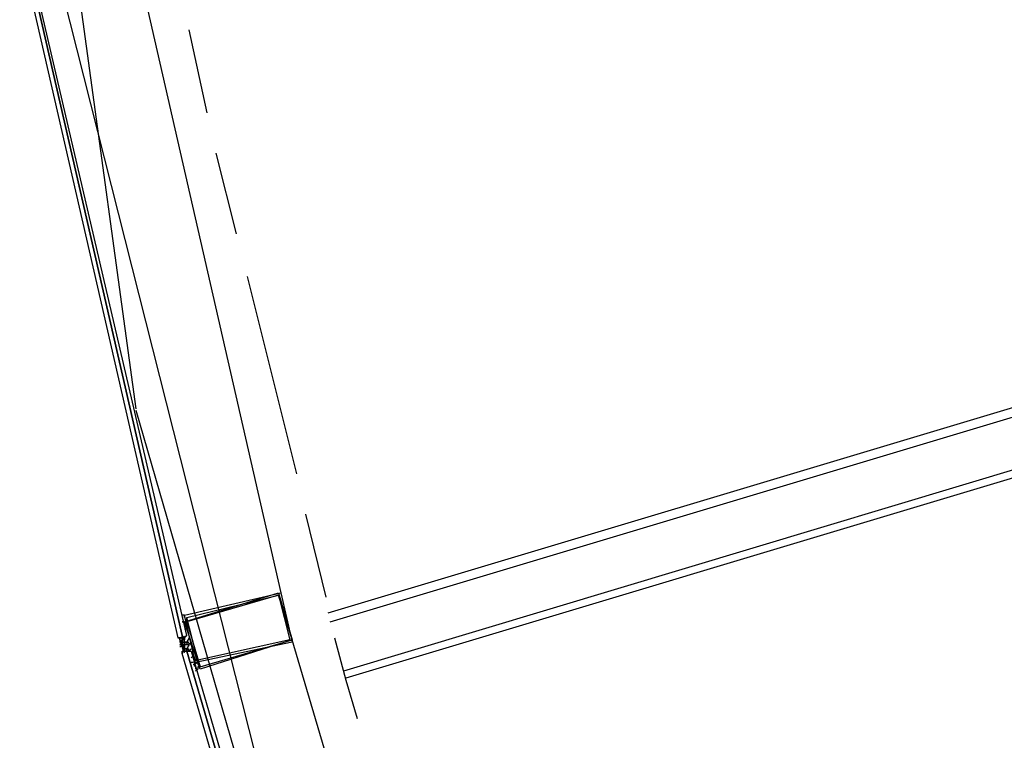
# Model space of a CAD drawing. Header units: feet. Extents: x -79 to 198, y -22 to 181.
# Tile 41 of 203: x 14.38 to 20.24, y 46.53 to 50.81. Entities that reach past the tile are written whole.
import ezdxf

# ---------------------------------------------------------------- set-up
doc = ezdxf.new("R2010")
doc.units = ezdxf.units.FT
doc.layers.add('A-AREA-COMUN', color=252, linetype='CONTINUOUS')
doc.layers.add('A-LINEA', color=7, linetype='CONTINUOUS')

msp = doc.modelspace()

# ---------------------------------------------------------------- linework, layer by layer
at = {"layer": 'A-AREA-COMUN'}
msp.add_lwpolyline([(13.952, 54.4889), (14.432, 51.7689), (16.48, 43.68), (16.72, 43.52), (16.72, 42.9156), (17.84, 39.7156), (18.048, 39.68), (18.08, 39.04), (19.392, 36), (20.16, 36), (20.288, 35.52), (20.56, 35.4844), (20.608, 34.8444), (20.832, 34.8444), (20.992, 34.5244), (23.2, 35.8044), (24.32, 35.8044), (26.592, 35.1644)], dxfattribs=at)
at = {"layer": 'A-LINEA'}
for p, q in [((13.4295, 60.4861), (15.0699, 48.4987)), ((15.1067, 51.0178), (15.9333, 47.4044)), ((15.3867, 50.7511), (15.4933, 50.2578)), ((26.8, 50.4578), (16.2133, 47.2844)), ((16.2267, 47.2311), (26.8, 50.4044)), ((26.8133, 50.0978), (16.3067, 46.9378)), ((15.5467, 50.0178), (15.6667, 49.5378)), ((26.8133, 50.0444), (16.32, 46.8978)), ((15.07, 48.4907), (17.1689, 41.2494)), ((16.08, 47.8711), (16.2, 47.3778)), ((15.3467, 47.2044), (15.3467, 47.2044)), ((15.3467, 47.2044), (15.3467, 47.2044)), ((15.36, 47.1511), (15.36, 47.1511)), ((15.36, 47.1511), (15.36, 47.1511)), ((15.3733, 47.1511), (15.3733, 47.1511)), ((15.3733, 47.1511), (15.3733, 47.1511)), ((15.3733, 47.1511), (15.3733, 47.1511)), ((15.3733, 47.1511), (15.3733, 47.1511)), ((15.3461, 47.0812), (15.3331, 47.1377)), ((15.3467, 47.1378), (15.3333, 47.1378)), ((15.3333, 47.1244), (15.3333, 47.1378)), ((15.3333, 47.1378), (15.3333, 47.1378)), ((15.3333, 47.1378), (15.3333, 47.1378)), ((15.3333, 47.1378), (15.3333, 47.1378)), ((15.3333, 47.1378), (15.3333, 47.1378)), ((15.3333, 47.1378), (15.3333, 47.1378)), ((15.3333, 47.1378), (15.3333, 47.1378)), ((15.3333, 47.1378), (15.3333, 47.1378)), ((15.3333, 47.1378), (15.3333, 47.1378)), ((15.3333, 47.1378), (15.3333, 47.1378)), ((15.3333, 47.1378), (15.3333, 47.1378)), ((15.3467, 47.1378), (15.3333, 47.1378)), ((15.3467, 47.1378), (15.3333, 47.1378)), ((15.3333, 47.1378), (15.3333, 47.1378)), ((15.3333, 47.1378), (15.3333, 47.1378)), ((15.3333, 47.1378), (15.3333, 47.1378)), ((15.3333, 47.1378), (15.3333, 47.1378)), ((15.3333, 47.1378), (15.3333, 47.1378)), ((15.3333, 47.1378), (15.3333, 47.1378)), ((15.3333, 47.1244), (15.3333, 47.1244)), ((15.3333, 47.1244), (15.3333, 47.1244)), ((15.3333, 47.1244), (15.3333, 47.1244)), ((15.3333, 47.1244), (15.3333, 47.1244)), ((15.3333, 47.1244), (15.3333, 47.1244)), ((15.3333, 47.1244), (15.3333, 47.1244)), ((15.3333, 47.1244), (15.3333, 47.1244)), ((15.3333, 47.1244), (15.3333, 47.1111)), ((15.3333, 47.1244), (15.3333, 47.1244)), ((15.3467, 47.1244), (15.3333, 47.1111)), ((15.3467, 47.1111), (15.3333, 47.1111)), ((15.3333, 47.1111), (15.3333, 47.1111)), ((15.3333, 47.1111), (15.3333, 47.1111)), ((15.3333, 47.1111), (15.3333, 47.1111)), ((15.3333, 47.1111), (15.3333, 47.1111)), ((15.3333, 47.1111), (15.3467, 47.1111)), ((15.3333, 47.1111), (15.3333, 47.1111)), ((15.3333, 47.1111), (15.3467, 47.1111)), ((15.3333, 47.1111), (15.3333, 47.1111)), ((15.3467, 47.0978), (15.3333, 47.0978)), ((15.3333, 47.0978), (15.3333, 47.0978)), ((15.3333, 47.0978), (15.3333, 47.0978)), ((15.3333, 47.0978), (15.3333, 47.0978)), ((15.3333, 47.0978), (15.3467, 47.0978)), ((15.3333, 47.0978), (15.3333, 47.0978)), ((15.3467, 47.0978), (15.3333, 47.0978)), ((15.3333, 47.0978), (15.3333, 47.0978)), ((15.3333, 47.0978), (15.3467, 47.0978)), ((15.3333, 47.0978), (15.3467, 47.0978)), ((15.3467, 47.0978), (15.3333, 47.0978)), ((15.3599, 47.0463), (15.3436, 47.1019)), ((15.3467, 47.1378), (15.3467, 47.1378)), ((15.3467, 47.1378), (15.3467, 47.1378)), ((15.3467, 47.1378), (15.3467, 47.1378)), ((15.3467, 47.1378), (15.3467, 47.1378)), ((15.3467, 47.1378), (15.3467, 47.1378)), ((15.3467, 47.1378), (15.3467, 47.1378)), ((15.3467, 47.1378), (15.3467, 47.1378)), ((15.3467, 47.1378), (15.3467, 47.1378)), ((15.3467, 47.1244), (15.3467, 47.1378)), ((15.3467, 47.1244), (15.3467, 47.1378)), ((15.3467, 47.1244), (15.3467, 47.1378)), ((15.3467, 47.1378), (15.3467, 47.1378)), ((15.3467, 47.1378), (15.3467, 47.1378)), ((15.3467, 47.1378), (15.3467, 47.1378)), ((15.3467, 47.1378), (15.3467, 47.1378)), ((15.3467, 47.1378), (15.3467, 47.1378)), ((15.3467, 47.1378), (15.3467, 47.1378)), ((15.3467, 47.1378), (15.3467, 47.1378)), ((15.3467, 47.1378), (15.3467, 47.1378)), ((15.3467, 47.1378), (15.3467, 47.1378)), ((15.3467, 47.1244), (15.3467, 47.1244)), ((15.3467, 47.1244), (15.3467, 47.1244)), ((15.36, 47.1244), (15.3467, 47.1244)), ((15.3467, 47.1111), (15.3467, 47.1244)), ((15.3467, 47.1244), (15.3467, 47.1244)), ((15.3467, 47.1244), (15.3467, 47.1244)), ((15.3467, 47.1244), (15.3467, 47.1244)), ((15.3467, 47.1244), (15.3467, 47.1244)), ((15.3467, 47.1244), (15.3467, 47.1244)), ((15.3467, 47.1244), (15.36, 47.1244)), ((15.3467, 47.1244), (15.3467, 47.1244)), ((15.3467, 47.1244), (15.3467, 47.1244)), ((15.3467, 47.1244), (15.3467, 47.1244)), ((15.3467, 47.1244), (15.3467, 47.1244)), ((15.3467, 47.1244), (15.3467, 47.1244)), ((15.3467, 47.1244), (15.3467, 47.1244)), ((15.3467, 47.1244), (15.3467, 47.1244)), ((15.3467, 47.1244), (15.3467, 47.1244)), ((15.3467, 47.1244), (15.3467, 47.1244)), ((15.3467, 47.1244), (15.3467, 47.1244)), ((15.3467, 47.1244), (15.3467, 47.1244)), ((15.3467, 47.1244), (15.3467, 47.1244)), ((15.3467, 47.1244), (15.3467, 47.1244)), ((15.3467, 47.1244), (15.3467, 47.1244)), ((15.3467, 47.1244), (15.3467, 47.1244)), ((15.3467, 47.1244), (15.36, 47.1244)), ((15.3467, 47.1244), (15.3467, 47.1244)), ((15.3467, 47.1244), (15.3467, 47.1244)), ((15.3467, 47.1244), (15.3467, 47.1244)), ((15.3467, 47.1244), (15.3467, 47.1244)), ((15.3467, 47.1244), (15.3467, 47.1244)), ((15.3467, 47.1244), (15.3467, 47.1244)), ((15.3467, 47.1244), (15.3467, 47.1111)), ((15.3467, 47.1111), (15.3467, 47.0978)), ((15.36, 47.1111), (15.3467, 47.1111)), ((15.3467, 47.1111), (15.3467, 47.1111)), ((15.3467, 47.1111), (15.3467, 47.1111)), ((15.3467, 47.1111), (15.3467, 47.1111)), ((15.3467, 47.1111), (15.3467, 47.1111)), ((15.3467, 47.1111), (15.3467, 47.1111)), ((15.36, 47.1111), (15.3467, 47.1111)), ((15.3467, 47.1111), (15.3467, 47.1111)), ((15.3467, 47.1111), (15.3467, 47.1111)), ((15.3467, 47.0978), (15.3467, 47.1111)), ((15.3467, 47.1111), (15.3467, 47.1111)), ((15.3467, 47.1111), (15.3467, 47.1111)), ((15.3467, 47.1111), (15.3467, 47.1111)), ((15.3467, 47.1111), (15.3467, 47.1111)), ((15.3467, 47.1111), (15.3467, 47.1111)), ((15.3467, 47.1111), (15.3467, 47.1111)), ((15.3467, 47.1111), (15.3467, 47.1111)), ((15.3467, 47.1111), (15.3467, 47.1111)), ((15.3467, 47.1111), (15.3467, 47.1111)), ((15.3467, 47.1111), (15.3467, 47.1111)), ((15.3467, 47.1111), (15.3467, 47.1111)), ((15.3467, 47.1111), (15.3467, 47.1111)), ((15.3467, 47.1111), (15.3467, 47.1111)), ((15.3467, 47.1111), (15.3467, 47.1111)), ((15.3467, 47.0978), (15.3467, 47.0978)), ((15.3467, 47.0978), (15.3467, 47.0978)), ((15.3467, 47.0978), (15.3467, 47.0978)), ((15.3467, 47.0978), (15.3467, 47.0978)), ((15.3467, 47.0978), (15.3467, 47.0978)), ((15.3467, 47.0978), (15.3467, 47.0978)), ((15.3467, 47.0978), (15.3467, 47.0978)), ((15.3467, 47.0978), (15.3467, 47.0978)), ((15.3467, 47.0978), (15.3467, 47.0978)), ((15.3467, 47.0978), (15.3467, 47.0978)), ((15.3467, 47.0978), (15.3467, 47.0978)), ((15.3467, 47.0978), (15.3467, 47.0978)), ((15.3467, 47.0978), (15.3467, 47.0978)), ((15.3467, 47.0978), (15.3467, 47.0978)), ((15.3467, 47.0978), (15.3467, 47.0978)), ((15.3467, 47.0978), (15.3467, 47.0978)), ((15.3467, 47.0844), (15.3467, 47.0978)), ((15.3467, 47.0978), (15.3467, 47.0978)), ((15.3467, 47.0978), (15.3467, 47.0978)), ((15.3467, 47.0978), (15.3467, 47.0978)), ((15.3467, 47.0978), (15.3467, 47.0978)), ((15.3467, 47.0978), (15.3467, 47.0978)), ((15.3467, 47.0978), (15.3467, 47.0978)), ((15.3467, 47.0978), (15.3467, 47.0978)), ((15.3467, 47.0978), (15.3467, 47.0978)), ((15.3467, 47.0978), (15.3467, 47.0978)), ((15.3467, 47.0978), (15.3467, 47.0978)), ((15.3467, 47.0978), (15.3467, 47.0978)), ((15.3467, 47.0978), (15.3467, 47.0978)), ((15.3467, 47.0978), (15.3467, 47.0978)), ((15.3467, 47.0978), (15.3467, 47.0978)), ((15.3467, 47.0978), (15.3467, 47.0978)), ((15.3467, 47.0978), (15.3467, 47.0978)), ((15.3467, 47.0978), (15.3467, 47.0978)), ((15.3467, 47.0978), (15.3467, 47.0978)), ((15.3467, 47.0978), (15.3467, 47.0978)), ((15.3467, 47.0978), (15.3467, 47.0978)), ((15.3467, 47.0978), (15.3467, 47.0978)), ((15.3467, 47.0978), (15.36, 47.0978)), ((15.3467, 47.0978), (15.3467, 47.0978)), ((15.3467, 47.0978), (15.3467, 47.0978)), ((15.3467, 47.0978), (15.3467, 47.0978)), ((15.3467, 47.0978), (15.3467, 47.0978)), ((15.3467, 47.0978), (15.3467, 47.0978)), ((15.3467, 47.0978), (15.3467, 47.0978)), ((15.3467, 47.0978), (15.3467, 47.0978)), ((15.3467, 47.0978), (15.3467, 47.0978)), ((15.3467, 47.0978), (15.3467, 47.0978)), ((15.3467, 47.0978), (15.3467, 47.0978)), ((15.36, 47.1378), (15.36, 47.1378)), ((15.36, 47.1378), (15.36, 47.1378)), ((15.36, 47.1378), (15.36, 47.1378)), ((15.36, 47.1378), (15.36, 47.1378)), ((15.36, 47.1378), (15.36, 47.1378)), ((15.36, 47.1378), (15.36, 47.1378)), ((15.36, 47.1378), (15.36, 47.1378)), ((15.36, 47.1378), (15.36, 47.1378)), ((15.36, 47.1378), (15.36, 47.1378)), ((15.36, 47.1378), (15.36, 47.1244)), ((15.36, 47.1378), (15.36, 47.1378)), ((15.36, 47.1378), (15.36, 47.1378)), ((15.36, 47.1378), (15.36, 47.1378)), ((15.36, 47.1378), (15.36, 47.1378)), ((15.36, 47.1378), (15.36, 47.1378)), ((15.36, 47.1378), (15.36, 47.1378)), ((15.36, 47.1378), (15.36, 47.1378)), ((15.36, 47.1378), (15.36, 47.1244)), ((15.36, 47.1244), (15.36, 47.1244)), ((15.36, 47.1244), (15.36, 47.1244)), ((15.36, 47.1244), (15.36, 47.1244)), ((15.36, 47.1111), (15.36, 47.1244)), ((15.36, 47.1111), (15.36, 47.1111)), ((15.36, 47.1111), (15.36, 47.1111)), ((15.36, 47.1111), (15.36, 47.0978)), ((15.36, 47.1111), (15.36, 47.1111)), ((15.36, 47.1111), (15.36, 47.1111)), ((15.3733, 47.1111), (15.36, 47.1111)), ((15.36, 47.1111), (15.36, 47.1111)), ((15.36, 47.1111), (15.36, 47.1111)), ((15.36, 47.1111), (15.36, 47.1111)), ((15.36, 47.1111), (15.36, 47.1111)), ((15.36, 47.1111), (15.36, 47.1111)), ((15.36, 47.1111), (15.36, 47.1111)), ((15.36, 47.0978), (15.36, 47.1111)), ((15.36, 47.1111), (15.36, 47.1111)), ((15.36, 47.1111), (15.36, 47.1111)), ((15.36, 47.1111), (15.36, 47.1111)), ((15.36, 47.1111), (15.36, 47.1111)), ((15.36, 47.1111), (15.36, 47.1111)), ((15.36, 47.1111), (15.36, 47.1111)), ((15.36, 47.1111), (15.36, 47.1111)), ((15.36, 47.1111), (15.36, 47.1111)), ((15.36, 47.1111), (15.36, 47.1111)), ((15.36, 47.1111), (15.36, 47.1111)), ((15.36, 47.1111), (15.36, 47.1111)), ((15.36, 47.1111), (15.36, 47.1111)), ((15.36, 47.1111), (15.36, 47.1111)), ((15.36, 47.1111), (15.36, 47.1111)), ((15.36, 47.1111), (15.36, 47.1111)), ((15.36, 47.1111), (15.36, 47.1111)), ((15.36, 47.1111), (15.36, 47.1111)), ((15.36, 47.1111), (15.36, 47.1111)), ((15.36, 47.1111), (15.36, 47.1111)), ((15.36, 47.1111), (15.36, 47.1111)), ((15.36, 47.1111), (15.36, 47.1111)), ((15.36, 47.1111), (15.36, 47.1111)), ((15.36, 47.1111), (15.36, 47.1111)), ((15.36, 47.0978), (15.36, 47.0978)), ((15.36, 47.0978), (15.36, 47.0978)), ((15.36, 47.0978), (15.36, 47.0978)), ((15.36, 47.0978), (15.36, 47.0978)), ((15.36, 47.0978), (15.36, 47.0978)), ((15.36, 47.0978), (15.36, 47.0978)), ((15.36, 47.0978), (15.36, 47.0978)), ((15.3733, 47.0978), (15.36, 47.0978)), ((15.36, 47.0978), (15.36, 47.0978)), ((15.36, 47.0978), (15.36, 47.0844)), ((15.36, 47.0978), (15.36, 47.0844)), ((15.36, 47.0978), (15.36, 47.0978)), ((15.36, 47.0978), (15.36, 47.0844)), ((15.36, 47.0978), (15.36, 47.0844)), ((15.36, 47.0978), (15.36, 47.0844)), ((15.36, 47.0978), (15.36, 47.0978)), ((15.36, 47.0978), (15.36, 47.0978)), ((15.36, 47.0978), (15.36, 47.0978)), ((15.36, 47.0978), (15.36, 47.0978)), ((15.36, 47.0978), (15.36, 47.0978)), ((15.36, 47.0978), (15.36, 47.0978)), ((15.36, 47.0978), (15.36, 47.0978)), ((15.36, 47.0978), (15.36, 47.0978)), ((15.36, 47.0978), (15.36, 47.0978)), ((15.36, 47.0978), (15.36, 47.0978)), ((15.36, 47.0978), (15.36, 47.0978)), ((15.36, 47.0978), (15.36, 47.0978)), ((15.36, 47.0978), (15.36, 47.0978)), ((15.36, 47.0978), (15.36, 47.0978)), ((15.36, 47.0978), (15.36, 47.0978)), ((15.36, 47.0978), (15.36, 47.0978)), ((15.36, 47.0978), (15.36, 47.0978)), ((15.36, 47.0978), (15.36, 47.0978)), ((15.36, 47.0978), (15.36, 47.0978)), ((15.36, 47.0978), (15.36, 47.0978)), ((15.36, 47.0978), (15.36, 47.0978)), ((15.36, 47.0978), (15.36, 47.0978)), ((15.36, 47.0978), (15.36, 47.0978)), ((15.36, 47.0978), (15.36, 47.0844)), ((15.36, 47.0978), (15.36, 47.0978)), ((15.36, 47.0978), (15.36, 47.0978)), ((15.36, 47.0978), (15.36, 47.0978)), ((15.36, 47.0978), (15.36, 47.0978)), ((15.36, 47.0978), (15.36, 47.0978)), ((15.36, 47.0978), (15.36, 47.0978)), ((15.36, 47.0978), (15.36, 47.0978)), ((15.36, 47.0978), (15.36, 47.0978)), ((15.36, 47.0978), (15.36, 47.0978)), ((15.3733, 47.1111), (15.3733, 47.1111)), ((15.3733, 47.1111), (15.3733, 47.1111)), ((15.3733, 47.1111), (15.3733, 47.1111)), ((15.3733, 47.1111), (15.3733, 47.1111)), ((15.3733, 47.1111), (15.3733, 47.0978)), ((15.3733, 47.1111), (15.3733, 47.1111)), ((15.3733, 47.1111), (15.3733, 47.1111)), ((15.3733, 47.1111), (15.3733, 47.1111)), ((15.3733, 47.1111), (15.3733, 47.0978)), ((15.3733, 47.1111), (15.3733, 47.1111)), ((15.3733, 47.1111), (15.3733, 47.1111)), ((15.3733, 47.0978), (15.3733, 47.0978)), ((15.3733, 47.0978), (15.3733, 47.0978)), ((15.3733, 47.0978), (15.3733, 47.0978)), ((15.3733, 47.0978), (15.3733, 47.0978)), ((15.3733, 47.0978), (15.3733, 47.0978)), ((15.3733, 47.0978), (15.3733, 47.0978)), ((15.3733, 47.0978), (15.3733, 47.0978)), ((15.3733, 47.0978), (15.3733, 47.0978)), ((15.3733, 47.0978), (15.3733, 47.0978)), ((15.3733, 47.0978), (15.3733, 47.0978)), ((15.3733, 47.0978), (15.3733, 47.0978)), ((15.3733, 47.0978), (15.3733, 47.0978)), ((15.3733, 47.0978), (15.3733, 47.0978)), ((15.3733, 47.0978), (15.3733, 47.0978)), ((15.3733, 47.0978), (15.3733, 47.0978)), ((15.3733, 47.0978), (15.3733, 47.0978)), ((15.3733, 47.0978), (15.3733, 47.0978)), ((15.3733, 47.0978), (15.3733, 47.0978)), ((15.3733, 47.0978), (15.3733, 47.0978)), ((17.0533, 43.5644), (16, 47.1244)), ((15.3467, 47.0844), (15.3333, 47.0844)), ((15.3333, 47.0844), (15.3467, 47.0844)), ((15.3333, 47.0844), (15.3467, 47.0844)), ((15.36, 47.0844), (15.3467, 47.0844)), ((15.3467, 47.0844), (15.3467, 47.0844)), ((15.3467, 47.0844), (15.3467, 47.0844)), ((15.3467, 47.0844), (15.3467, 47.0844)), ((15.3467, 47.0844), (15.3467, 47.0844)), ((15.3467, 47.0844), (15.3467, 47.0844)), ((15.3467, 47.0844), (15.3467, 47.0844)), ((15.3467, 47.0844), (15.3467, 47.0844)), ((15.3467, 47.0844), (15.3467, 47.0844)), ((15.3467, 47.0844), (15.3467, 47.0844)), ((15.3467, 47.0844), (15.3467, 47.0844)), ((15.3467, 47.0844), (15.3467, 47.0844)), ((15.3467, 47.0844), (15.3467, 47.0844)), ((15.3467, 47.0844), (15.3467, 47.0844)), ((15.3467, 47.0844), (15.3467, 47.0844)), ((15.3467, 47.0844), (15.3467, 47.0844)), ((15.3467, 47.0844), (15.3467, 47.0844)), ((15.3467, 47.0844), (15.3467, 47.0844)), ((15.3467, 47.0844), (15.3467, 47.0844)), ((15.3467, 47.0844), (15.3467, 47.0844)), ((15.3467, 47.0844), (15.3467, 47.0844)), ((15.3467, 47.0844), (15.3467, 47.0844)), ((15.3467, 47.0844), (15.3467, 47.0844)), ((15.3467, 47.0844), (15.3467, 47.0844)), ((15.3467, 47.0711), (15.36, 47.0844)), ((15.3467, 47.0844), (15.3467, 47.0844)), ((15.3467, 47.0711), (15.3467, 47.0711)), ((15.3467, 47.0711), (15.3467, 47.0711)), ((15.3467, 47.0711), (15.3467, 47.0711)), ((15.3467, 47.0711), (15.36, 47.0711)), ((15.3467, 47.0711), (15.3467, 47.0711)), ((15.3467, 47.0711), (15.3467, 47.0711)), ((15.3467, 47.0711), (15.3467, 47.0711)), ((15.36, 47.0711), (15.3467, 47.0711)), ((15.3467, 47.0711), (15.3467, 47.0711)), ((15.3467, 47.0711), (15.3467, 47.0711)), ((15.3467, 47.0711), (15.3467, 47.0711)), ((15.3467, 47.0711), (15.3467, 47.0711)), ((15.3467, 47.0711), (15.3467, 47.0711)), ((15.3467, 47.0711), (15.3467, 47.0711)), ((15.3467, 47.0711), (15.3467, 47.0711)), ((15.3467, 47.0578), (15.3467, 47.0578)), ((15.3467, 47.0578), (15.3467, 47.0578)), ((15.3467, 47.0578), (15.3467, 47.0578)), ((15.36, 47.0578), (15.3467, 47.0578)), ((15.3467, 47.0578), (15.3467, 47.0578)), ((15.3467, 47.0578), (15.3467, 47.0578)), ((15.3467, 47.0578), (15.36, 47.0578)), ((15.3467, 47.0578), (15.3467, 47.0578)), ((15.3467, 47.0578), (15.36, 47.0578)), ((15.3467, 47.0578), (15.36, 47.0578)), ((15.3467, 47.0578), (15.3467, 47.0578)), ((15.3467, 47.0444), (15.3467, 47.0444)), ((15.3467, 47.0444), (15.3467, 47.0444)), ((15.36, 47.0844), (15.36, 47.0844)), ((15.36, 47.0844), (15.36, 47.0844)), ((15.36, 47.0844), (15.36, 47.0844)), ((15.36, 47.0844), (15.36, 47.0711)), ((15.36, 47.0844), (15.36, 47.0844)), ((15.36, 47.0844), (15.36, 47.0844)), ((15.36, 47.0844), (15.36, 47.0844)), ((15.36, 47.0844), (15.36, 47.0844)), ((15.36, 47.0844), (15.36, 47.0844)), ((15.36, 47.0844), (15.36, 47.0844)), ((15.36, 47.0844), (15.36, 47.0844)), ((15.36, 47.0844), (15.36, 47.0844)), ((15.36, 47.0844), (15.36, 47.0844)), ((15.36, 47.0844), (15.36, 47.0844)), ((15.36, 47.0844), (15.36, 47.0844)), ((15.36, 47.0844), (15.36, 47.0844)), ((15.36, 47.0844), (15.36, 47.0844)), ((15.36, 47.0844), (15.36, 47.0844)), ((15.36, 47.0844), (15.36, 47.0711)), ((15.36, 47.0844), (15.36, 47.0844)), ((15.36, 47.0844), (15.36, 47.0844)), ((15.36, 47.0844), (15.36, 47.0844)), ((15.36, 47.0844), (15.36, 47.0844)), ((15.36, 47.0844), (15.36, 47.0844)), ((15.36, 47.0844), (15.36, 47.0844)), ((15.36, 47.0844), (15.36, 47.0844)), ((15.36, 47.0844), (15.36, 47.0844)), ((15.36, 47.0844), (15.36, 47.0844)), ((15.36, 47.0844), (15.36, 47.0844)), ((15.36, 47.0711), (15.36, 47.0711)), ((15.36, 47.0711), (15.36, 47.0711)), ((15.36, 47.0711), (15.36, 47.0578)), ((15.36, 47.0711), (15.36, 47.0711)), ((15.36, 47.0711), (15.36, 47.0711)), ((15.36, 47.0711), (15.36, 47.0711)), ((15.36, 47.0711), (15.36, 47.0711)), ((15.36, 47.0711), (15.36, 47.0711)), ((15.36, 47.0711), (15.36, 47.0711)), ((15.36, 47.0711), (15.36, 47.0711)), ((15.36, 47.0711), (15.36, 47.0711)), ((15.36, 47.0711), (15.36, 47.0578)), ((15.36, 47.0711), (15.36, 47.0711)), ((15.36, 47.0711), (15.36, 47.0711)), ((15.36, 47.0711), (15.36, 47.0711)), ((15.3733, 47.0711), (15.36, 47.0711)), ((15.36, 47.0711), (15.36, 47.0711)), ((15.36, 47.0711), (15.36, 47.0711)), ((15.36, 47.0711), (15.36, 47.0711)), ((15.36, 47.0711), (15.36, 47.0711)), ((15.36, 47.0711), (15.36, 47.0711)), ((15.36, 47.0711), (15.36, 47.0711)), ((15.36, 47.0711), (15.36, 47.0711)), ((15.36, 47.0711), (15.36, 47.0711)), ((15.36, 47.0711), (15.3733, 47.0711)), ((15.36, 47.0711), (15.36, 47.0711)), ((15.36, 47.0711), (15.36, 47.0711)), ((15.36, 47.0711), (15.36, 47.0711)), ((15.3733, 47.0578), (15.36, 47.0578)), ((15.36, 47.0578), (15.36, 47.0578)), ((15.36, 47.0578), (15.36, 47.0578)), ((15.36, 47.0578), (15.36, 47.0578)), ((15.36, 47.0578), (15.36, 47.0578)), ((15.36, 47.0578), (15.36, 47.0578)), ((15.36, 47.0578), (15.36, 47.0578)), ((15.36, 47.0578), (15.36, 47.0578)), ((15.36, 47.0578), (15.36, 47.0578)), ((15.36, 47.0578), (15.36, 47.0578)), ((15.36, 47.0578), (15.36, 47.0578)), ((15.36, 47.0578), (15.36, 47.0578)), ((15.36, 47.0578), (15.36, 47.0578)), ((15.36, 47.0578), (15.36, 47.0578)), ((15.36, 47.0578), (15.36, 47.0578)), ((15.36, 47.0578), (15.36, 47.0578)), ((15.36, 47.0578), (15.36, 47.0578)), ((15.3733, 47.0844), (15.3733, 47.0844)), ((15.3733, 47.0711), (15.3733, 47.0711)), ((15.3733, 47.0711), (15.3733, 47.0711)), ((15.3733, 47.0711), (15.3733, 47.0711)), ((15.3733, 47.0711), (15.3733, 47.0711)), ((15.3733, 47.0711), (15.3733, 47.0711)), ((15.3733, 47.0711), (15.3733, 47.0711)), ((15.3733, 47.0711), (15.3733, 47.0711)), ((15.3733, 47.0711), (15.3733, 47.0711)), ((15.3733, 47.0711), (15.3733, 47.0711)), ((15.3733, 47.0711), (15.3867, 47.0711)), ((15.3733, 47.0711), (15.3867, 47.0711)), ((15.3733, 47.0711), (15.3733, 47.0578)), ((15.3733, 47.0711), (15.3733, 47.0711)), ((15.3733, 47.0711), (15.3733, 47.0711)), ((15.3733, 47.0711), (15.3733, 47.0711)), ((15.3733, 47.0711), (15.3733, 47.0711)), ((15.3733, 47.0578), (15.3733, 47.0578)), ((15.3733, 47.0578), (15.3733, 47.0578)), ((15.3733, 47.0578), (15.3733, 47.0578)), ((15.3733, 47.0578), (15.3733, 47.0578)), ((15.3733, 47.0578), (15.3733, 47.0578)), ((15.3733, 47.0578), (15.3733, 47.0578)), ((15.3733, 47.0578), (15.3867, 47.0578)), ((15.3733, 47.0578), (15.3867, 47.0578)), ((15.3733, 47.0578), (15.3733, 47.0578)), ((15.3867, 47.0711), (15.3867, 47.0711)), ((15.3867, 47.0711), (15.3867, 47.0711)), ((15.3867, 47.0578), (15.3867, 47.0711)), ((15.3867, 47.0578), (15.3867, 47.0711)), ((15.3867, 47.0578), (15.3867, 47.0711)), ((15.3867, 47.0578), (15.3867, 47.0578)), ((15.3867, 47.0578), (15.3867, 47.0578)), ((15.3867, 47.0578), (15.3867, 47.0578)), ((15.3867, 47.0578), (15.3867, 47.0578)), ((15.4, 47.0711), (15.4, 47.0711)), ((15.4, 47.0044), (15.4, 47.0044)), ((15.4, 47.0044), (15.4, 47.0044)), ((15.4, 46.9778), (15.4, 46.9778)), ((15.4133, 46.9778), (15.4267, 46.9644)), ((15.4133, 46.9644), (15.4133, 46.9644)), ((15.44, 46.9644), (15.44, 46.9644)), ((15.4533, 46.9644), (15.44, 46.9644))]:
    msp.add_line(p, q, dxfattribs=at)
for points in [[(14.44, 50.9778), (15.32, 47.1378), (15.3333, 47.1378), (15.3467, 47.1378), (15.3467, 47.1511), (14.4667, 50.9911), (14.4533, 50.9911), (14.44, 50.9911), (14.44, 50.9778)], [(14.4667, 50.9911), (15.3467, 47.1511), (15.3467, 47.1378), (15.3733, 47.1511), (14.48, 50.9911), (14.4667, 50.9911)], [(15.7333, 49.2844), (15.88, 48.6978), (16.0267, 48.1111)], [(16, 47.1244), (15.4533, 46.9511), (15.36, 47.2311), (15.92, 47.4044), (16, 47.1244), (15.92, 47.3911), (15.3733, 47.2311), (15.4533, 46.9644), (16, 47.1244)], [(15.9333, 47.4044), (16, 47.1111), (15.4267, 46.9911), (15.36, 47.2711), (15.9333, 47.4044)], [(15.92, 47.3911), (15.9867, 47.1244), (15.44, 47.0044), (15.3733, 47.2578), (15.92, 47.3911)], [(15.36, 47.2578), (15.36, 47.2711), (15.36, 47.2711), (15.3467, 47.2711), (15.3467, 47.2711)], [(15.3467, 47.2578), (15.3467, 47.2578), (15.3467, 47.2578)], [(15.3467, 47.2311), (15.3467, 47.2311), (15.3467, 47.2311), (15.3467, 47.2311), (15.3733, 47.2311), (15.3733, 47.2311), (15.3733, 47.2444), (15.3733, 47.2444), (15.3733, 47.2444), (15.3733, 47.2444), (15.3733, 47.2444), (15.3733, 47.2578), (15.3733, 47.2578), (15.3733, 47.2578), (15.3733, 47.2578), (15.3733, 47.2578), (15.3733, 47.2578), (15.3733, 47.2578), (15.3733, 47.2578), (15.3733, 47.2578), (15.3733, 47.2578), (15.3733, 47.2578)], [(15.3467, 47.2444), (15.3467, 47.2444), (15.3467, 47.2444)], [(15.3733, 47.2178), (15.36, 47.2311), (15.36, 47.2311), (15.3467, 47.2311), (15.3467, 47.2311), (15.3467, 47.2311)], [(15.3467, 47.2178), (15.3467, 47.2178), (15.3467, 47.2178)], [(15.36, 47.1911), (15.36, 47.1911), (15.36, 47.1911), (15.3733, 47.1911), (15.3733, 47.1911), (15.3733, 47.2178), (15.3733, 47.2178), (15.3733, 47.2178), (15.3733, 47.2178), (15.3733, 47.2178), (15.3733, 47.2178), (15.3733, 47.2311), (15.3733, 47.2311), (15.3733, 47.2311), (15.3733, 47.2311), (15.3733, 47.2178), (15.3867, 47.2178)], [(15.3733, 47.1511), (15.36, 47.1378), (15.3467, 47.1511), (15.3467, 47.1378), (15.3333, 47.1378), (15.32, 47.1378)], [(15.3333, 47.0978), (15.3467, 47.1111), (15.36, 47.1111), (15.3733, 47.1111), (15.3867, 47.1111)], [(15.3333, 47.0978), (15.3467, 47.0978), (15.3467, 47.1111), (15.3467, 47.1111)], [(15.36, 47.0978), (15.36, 47.0978), (15.3467, 47.0978), (15.3333, 47.0978)], [(15.3467, 47.1378), (15.3467, 47.1378), (15.36, 47.1244)], [(15.3467, 47.1378), (15.36, 47.1378), (15.3467, 47.1378)], [(15.3467, 47.1111), (15.3467, 47.1111), (15.36, 47.1111)], [(15.3467, 47.0844), (15.36, 47.0978), (15.36, 47.0844), (15.36, 47.0978), (15.3733, 47.0978), (15.3867, 47.0978)], [(15.3877, 47.137), (15.374, 47.1127), (15.3977, 47.0983)], [(15.3876, 47.097), (15.374, 47.0727), (15.3978, 47.0583)], [(16.2533, 47.1378), (16.32, 46.8844), (16.3867, 46.6578)], [(15.36, 47.0578), (15.36, 47.0711), (15.3467, 47.0844)], [(15.4, 47.0711), (15.3867, 47.0578), (15.3733, 47.0578), (15.36, 47.0578), (15.3467, 47.0578), (15.3467, 47.0444)], [(16.4533, 43.2711), (15.3467, 47.0444), (15.3467, 47.0578), (15.3733, 47.0578), (16.48, 43.2711), (16.4667, 43.2578), (16.4533, 43.2711)], [(15.3733, 47.0711), (15.36, 47.0711), (15.36, 47.0844)], [(15.36, 47.0578), (15.36, 47.0578), (15.36, 47.0711)], [(15.3733, 47.0578), (15.3733, 47.0578), (15.3733, 47.0711), (15.3733, 47.0711)], [(16.48, 43.2711), (15.3733, 47.0578), (15.3867, 47.0578), (15.4, 47.0578), (16.5067, 43.2711), (16.48, 43.2711)], [(15.4, 47.0178), (15.4, 47.0178), (15.4, 47.0178), (15.4133, 47.0311), (15.4133, 47.0311), (15.4267, 47.0044), (15.4267, 47.0044), (15.4267, 47.0044), (15.4267, 47.0044), (15.4267, 47.0044), (15.44, 47.0044), (15.44, 47.0044), (15.44, 46.9911), (15.4267, 46.9911), (15.4267, 46.9911), (15.4267, 46.9911), (15.4267, 46.9911), (15.4267, 46.9911), (15.4267, 46.9911), (15.4133, 46.9778), (15.4133, 46.9778)], [(15.4133, 46.9911), (15.4, 46.9911), (15.4, 46.9911)], [(15.4133, 46.9778), (15.4133, 46.9778), (15.4133, 46.9778), (15.4133, 46.9778), (15.44, 46.9911), (15.44, 46.9911), (15.44, 46.9778), (15.44, 46.9778), (15.44, 46.9778), (15.44, 46.9778), (15.4533, 46.9778), (15.4533, 46.9778), (15.4533, 46.9778)], [(15.44, 46.9778), (15.4533, 46.9778), (15.4533, 46.9778)], [(15.4267, 46.9644), (15.4267, 46.9511), (15.4267, 46.9511)], [(15.4533, 46.9644), (15.4533, 46.9644), (15.4533, 46.9644), (15.4533, 46.9644), (15.44, 46.9644), (15.44, 46.9644), (15.44, 46.9511), (15.44, 46.9511), (15.4267, 46.9378), (15.4267, 46.9378)]]:
    msp.add_lwpolyline(points, dxfattribs=at)
for points in [[(15.3733, 47.2178), (15.3733, 47.2178), (15.3733, 47.2178), (15.3733, 47.2178)], [(15.4267, 47.0044), (15.4267, 47.0044), (15.4267, 47.0044), (15.4267, 47.0044)]]:
    msp.add_lwpolyline(points, close=True, dxfattribs=at)

doc.saveas('drawing.dxf')
